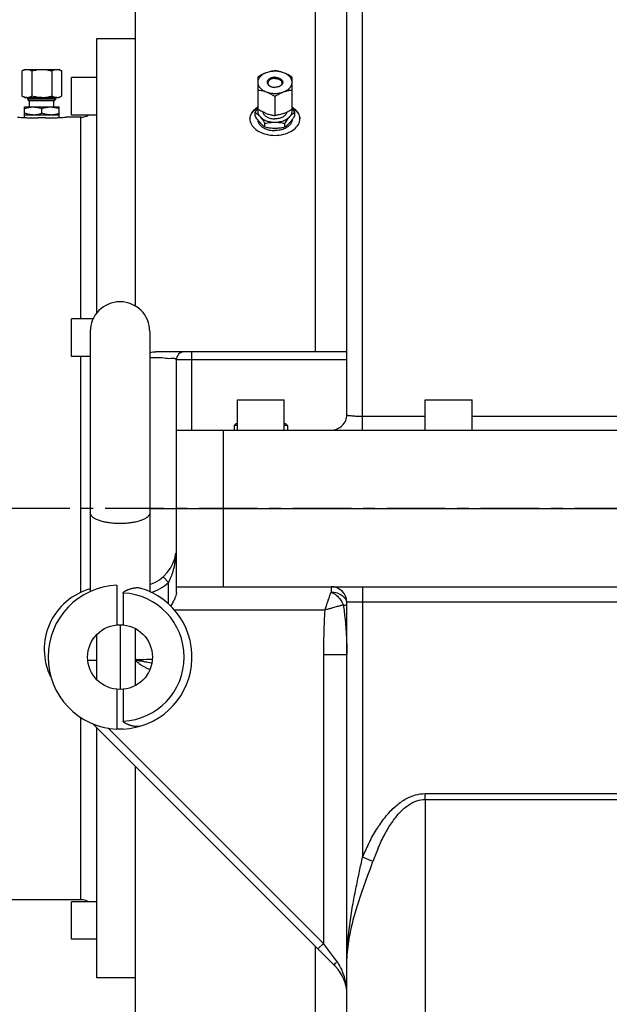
# Model space of a CAD drawing. Header units: millimetres. Extents: x -1960 to 5860, y -1328 to 4132.
# Tile 13 of 32: x -987 to -610, y 2614 to 3243. Entities that reach past the tile are written whole.
import ezdxf

# ---------------------------------------------------------------- set-up
doc = ezdxf.new("R2010")
doc.units = ezdxf.units.MM
doc.linetypes.add('CENTER', pattern=[0.6, 0.375, -0.075, 0.075, -0.075])
for name, color, linetype in [('02___PRT_ALL_AXES', 7, 'Continuous'), ('03___PRT_ALL_CURVES', 7, 'Continuous'), ('3_ALL_AXES', 7, 'Continuous'), ('Layer1', 100, 'CENTER'), ('Layer2', 10, 'Continuous')]:
    doc.layers.add(name, color=color, linetype=linetype)
doc.dimstyles.get("Standard").update_dxf_attribs({"dimtxt": 2.5, "dimasz": 3, "dimexe": 0.18, "dimexo": 0.0625, "dimgap": 0.09, "dimtad": 1, "dimdsep": 46, "dimtxsty": 'Standard', "dimcen": 0.09, "dimadec": 0, "dimazin": 0, "dimtol": 1, "dimtp": 0.01, "dimtm": 0.01, "dimtfac": 1, "dimtofl": 0, "dimtmove": 0, "dimatfit": 3, "dimfxl": 0, "dimtolj": 1, "dimarcsym": 0})

# ---------------------------------------------------------------- blocks, each defined once
blk = doc.blocks.new('*D14')
at = {"layer": 'Defpoints', "color": 0}
for p in [(1386.47, 2857.16), (-1172.43, 1858.05), (1386.47, 882.31)]:
    blk.add_point(p, dxfattribs=at)
at = {"layer": 'Layer2', "color": 0, "lineweight": -2}
for p, q in [((1386.47, 2854.53), (1386.47, 874.75)), ((-1172.43, 1855.42), (-1172.43, 874.75)), ((-1072.43, 882.31), (1286.47, 882.31))]:
    blk.add_line(p, q, dxfattribs=at)
at = {"layer": 'Layer2', "color": 0}
for points in [[(-1072.43, 898.98), (-1072.43, 865.64), (-1172.43, 882.31)], [(1286.47, 898.98), (1286.47, 865.64), (1386.47, 882.31)]]:
    blk.add_solid(points, dxfattribs=at)
at = {"layer": 'Layer2', "color": 0, "insert": (107.02, 942.31), "char_height": 100, "attachment_point": 5}
blk.add_mtext('\\A1;2559', dxfattribs=at)
blk = doc.blocks.new('*D23')
at = {"layer": 'Defpoints', "color": 0}
for p in [(-1172.43, 2579.39), (-1172.43, 2488.58), (-1097.43, 2488.58)]:
    blk.add_point(p, dxfattribs=at)
at = {"layer": 'Layer2', "color": 0, "lineweight": -2}
for p, q in [((-1172.43, 2491.2), (-1172.43, 2586.95)), ((-1097.43, 2491.2), (-1097.43, 2586.95)), ((-1272.43, 2579.39), (-1559.09, 2579.39)), ((-997.43, 2579.39), (-897.43, 2579.39))]:
    blk.add_line(p, q, dxfattribs=at)
at = {"layer": 'Layer2', "color": 0}
for points in [[(-1272.43, 2596.06), (-1272.43, 2562.73), (-1172.43, 2579.39)], [(-997.43, 2596.06), (-997.43, 2562.73), (-1097.43, 2579.39)]]:
    blk.add_solid(points, dxfattribs=at)
at = {"layer": 'Layer2', "color": 0, "insert": (-1465.76, 2639.39), "char_height": 100, "attachment_point": 5}
blk.add_mtext('\\A1;75', dxfattribs=at)

msp = doc.modelspace()

# ---------------------------------------------------------------- linework, layer by layer
at = {"color": 7, "linetype": 'Continuous'}
for p, q in [((-767.43, 2989.51), (-767.43, 3285.02)), ((-777.43, 2990.58), (-777.43, 3278.58)), ((-797.43, 3030.58), (-797.43, 3265.09)), ((-912.43, 3059.68), (-912.43, 3257.23)), ((-985.13, 3210.09), (-983.43, 3211.08)), ((-985.13, 3210.09), (-985.13, 3194.06)), ((-983.43, 3211.08), (-961.43, 3211.08)), ((-978.78, 3210.09), (-978.78, 3194.06)), ((-966.08, 3210.09), (-966.08, 3194.06)), ((-959.73, 3210.09), (-961.43, 3211.08)), ((-959.73, 3210.09), (-959.73, 3194.06)), ((-834.43, 3206.16), (-834.43, 3185.71)), ((-812.43, 3185.71), (-812.43, 3206.16)), ((-983.43, 3193.08), (-985.13, 3194.06)), ((-983.43, 3193.08), (-961.43, 3193.08)), ((-961.43, 3193.08), (-959.73, 3194.06)), ((-823.43, 3193.91), (-823.43, 3181.63)), ((-983.43, 3182.08), (-983.43, 3187.08)), ((-983.43, 3187.08), (-961.43, 3187.08)), ((-972.43, 3183.06), (-972.43, 3186.09)), ((-961.43, 3182.08), (-961.43, 3187.08)), ((-836.13, 3181.37), (-836.13, 3183.69)), ((-810.73, 3181.37), (-810.73, 3183.69)), ((-983.43, 3182.08), (-961.43, 3182.08)), ((-947.43, 3051.64), (-947.43, 3180.58)), ((-829.78, 3174.3), (-829.78, 3176.62)), ((-817.08, 3174.3), (-817.08, 3176.62)), ((-941.48, 3043.58), (-941.48, 2877.47)), ((-903.38, 3043.58), (-903.38, 2877.45)), ((-947.43, 2876.64), (-947.43, 3027.64)), ((-777.43, 3030.58), (-899.5, 3030.58)), ((-876.43, 2980.58), (-876.43, 3030.58)), ((-777.43, 3025.58), (-886.43, 3025.58)), ((-886.43, 2876.76), (-886.43, 3025.58)), ((-767.43, 2989.51), (-727.43, 2989.51)), ((-767.43, 2980.58), (-767.43, 2989.51)), ((-697.43, 2989.51), (-537.43, 2989.51)), ((-848.43, 2984.58), (-849.43, 2983.58)), ((-847.43, 2983.58), (-849.43, 2983.58)), ((-847.43, 2984.58), (-848.43, 2984.58)), ((-816.43, 2984.58), (-817.43, 2984.58)), ((-815.43, 2983.58), (-817.43, 2983.58)), ((-816.43, 2984.58), (-815.43, 2983.58)), ((-886.43, 2980.58), (277.82, 2980.58)), ((-856.43, 2980.58), (-856.43, 2880.58)), ((-903.38, 2930.58), (289.96, 2930.58)), ((-924.38, 2881.54), (-924.38, 2856.19)), ((-894.76, 2886.94), (-891.43, 2883.22)), ((-891.43, 2869.44), (-891.43, 2883.22)), ((-920.48, 2876.53), (-920.48, 2856.19)), ((-886.43, 2880.58), (296.47, 2880.58)), ((-787.43, 2880.58), (-787.43, 2877.14)), ((-767.43, 2880.58), (-767.43, 2707.84)), ((-491.01, 2870.58), (-777.43, 2870.58)), ((-777.43, 2581.34), (-777.43, 2870.58)), ((-791.59, 2865.58), (-887.64, 2865.58)), ((-912.43, 2817.49), (-912.43, 2853.66)), ((-792.43, 2837.29), (-792.43, 2652.65)), ((-792.43, 2837.29), (-777.43, 2837.29)), ((-924.38, 2814.97), (-924.38, 2789.58)), ((-920.48, 2814.97), (-920.48, 2794.62)), ((-947.43, 2680.58), (-947.43, 2797.03)), ((-784.75, 2637.9), (-940.01, 2793.16)), ((-792.43, 2652.65), (-930.19, 2790.41)), ((-920.48, 2789.58), (-924.38, 2789.58)), ((-920.48, 2789.62), (-920.48, 2789.58)), ((-912.43, 2605.58), (-912.43, 2765.58)), ((-727.44, 2744.58), (-727.43, 2600.2)), ((-727.44, 2744.58), (-501.01, 2744.58)), ((-727.43, 2748.35), (-501.01, 2748.35)), ((-727.43, 2744.58), (-727.43, 2748.35)), ((-760.76, 2705.03), (-767.43, 2707.84)), ((-797.43, 2581.34), (-797.43, 2650.58)), ((-795.96, 2649.11), (-792.43, 2652.65)), ((-784.02, 2641.43), (-792.43, 2652.65))]:
    msp.add_line(p, q, dxfattribs=at)
msp.add_lwpolyline([(-912.43, 2834.27), (-912.26, 2834.34), (-912.13, 2834.24), (-912.07, 2834.1)], dxfattribs=at)
msp.add_circle((-922.43, 2835.58), 20.7, dxfattribs=at)
for centre, radius, start, end in [((-947.43, 3190.58), 10, 270, 298.34372), ((-808.12, 3198.49), 32.81, 216.43555, 216.75681), ((-838.64, 3198.42), 32.69, 323.24284, 323.58266), ((-822.81, 3204.46), 30.96, 260.35499, 262.56123), ((-824.05, 3204.46), 30.95, 277.43854, 279.64156), ((-922.43, 3043.58), 19.05, 0, 180), ((-881.43, 3025.58), 5, 90, 180), ((-787.43, 2990.58), 10, 269.99987, 0), ((-911.43, 2905.58), 25, 288.5589, 351.9118), ((-943.82, 2905.41), 57.39, 352.69806, 355.943), ((-938.81, 2904.69), 52.32, 348.28006, 351.22617), ((-941.65, 2905.14), 55.2, 351.21388, 352.68636), ((-922.43, 2835.58), 46, 92.42877, 267.57123), ((-911.43, 2905.58), 30, 286.84373, 311.81031), ((-930.86, 2840.58), 40, 105.41334, 206.11845), ((-922.43, 2835.58), 46, 272.42877, 73.61903), ((-922.43, 2835.58), 41, 272.72517, 87.27483), ((-787.43, 2870.58), 10, 0, 90), ((-546.84, 2016.99), 883.15, 105.29028, 105.4211), ((-790.94, 2864.92), 11.88, 19.44142, 21.46457), ((-634.67, 2652.04), 144.01, 153.5439, 157.20075), ((-617.66, 2653.73), 152.02, 156.81434, 160.27663), ((-947.43, 2670.58), 10, 61.65628, 90), ((-802.43, 2620.22), 25, 0, 44.99771), ((-807.02, 2624.2), 28.74, 31.71264, 36.83657)]:
    msp.add_arc(centre, radius, start, end, dxfattribs=at)
for points, start_tangent, end_tangent in [([(-985.13, 3210.09), (-984.3, 3210.52), (-983.51, 3210.83), (-982.73, 3211.01), (-981.95, 3211.08)], (0.866025, 0.5), (1, 0)), ([(-981.95, 3211.08), (-981.33, 3211.04), (-980.71, 3210.92), (-980.08, 3210.72), (-979.44, 3210.45), (-978.78, 3210.09)], (1, 0), (0.866025, -0.5)), ([(-978.78, 3210.09), (-977.13, 3210.52), (-975.55, 3210.83), (-973.98, 3211.01), (-972.43, 3211.08)], (0.960769, 0.27735), (1, 0)), ([(-972.43, 3211.08), (-971.18, 3211.04), (-969.94, 3210.92), (-968.68, 3210.72), (-967.4, 3210.45), (-966.08, 3210.09)], (1, 0), (0.960769, -0.27735)), ([(-966.08, 3210.09), (-965.25, 3210.52), (-964.46, 3210.83), (-963.68, 3211.01), (-962.9, 3211.08)], (0.866025, 0.5), (1, 0)), ([(-962.9, 3211.08), (-962.28, 3211.04), (-961.66, 3210.92), (-961.03, 3210.72), (-960.39, 3210.45), (-959.73, 3210.09)], (1, 0), (0.866025, -0.5)), ([(-828.93, 3208.95), (-830.01, 3208.52), (-831.09, 3208.03), (-832.17, 3207.47), (-833.28, 3206.85), (-834.43, 3206.16)], (-0.937522, -0.347927), (-0.847441, -0.530889)), ([(-828.93, 3208.95), (-830.29, 3208.36), (-831.49, 3207.64), (-832.52, 3206.81), (-833.34, 3205.9), (-833.94, 3204.91), (-834.3, 3203.88), (-834.43, 3202.83)], (-0.937522, -0.347927), (0, -1)), ([(-823.43, 3210.24), (-824.86, 3210.04), (-826.23, 3209.76), (-827.58, 3209.4), (-828.93, 3208.95)], (-0.993366, -0.114997), (-0.937522, -0.347927)), ([(-817.93, 3208.95), (-819.41, 3209.41), (-820.98, 3209.72), (-822.61, 3209.88), (-824.25, 3209.88), (-825.88, 3209.72), (-827.45, 3209.41), (-828.93, 3208.95)], (-0.937522, 0.347927), (-0.937522, -0.347927)), ([(-817.93, 3208.95), (-819.01, 3209.32), (-820.09, 3209.63), (-821.17, 3209.88), (-822.28, 3210.08), (-823.43, 3210.24)], (-0.937522, 0.347927), (-0.993366, 0.114997)), ([(-812.43, 3206.16), (-813.86, 3207.02), (-815.23, 3207.76), (-816.58, 3208.4), (-817.93, 3208.95)], (-0.847441, 0.530889), (-0.937522, 0.347927)), ([(-812.43, 3202.83), (-812.55, 3203.88), (-812.92, 3204.91), (-813.52, 3205.9), (-814.34, 3206.81), (-815.36, 3207.64), (-816.57, 3208.36), (-817.93, 3208.95)], (0, 1), (-0.937522, 0.347927)), ([(-834.43, 3202.83), (-834.3, 3201.78), (-833.94, 3200.74), (-833.34, 3199.76), (-832.52, 3198.85), (-831.49, 3198.02), (-830.29, 3197.3), (-828.93, 3196.71)], (0, -1), (0.937522, -0.347927)), ([(-817.93, 3196.71), (-816.57, 3197.3), (-815.36, 3198.02), (-814.34, 3198.85), (-813.52, 3199.76), (-812.92, 3200.74), (-812.55, 3201.78), (-812.43, 3202.83)], (0.937522, 0.347927), (0, 1)), ([(-834.43, 3197.99), (-833, 3197.79), (-831.63, 3197.52), (-830.28, 3197.16), (-828.93, 3196.71)], (0.993366, -0.114997), (0.937522, -0.347927)), ([(-828.93, 3196.71), (-827.85, 3196.27), (-826.77, 3195.78), (-825.68, 3195.23), (-824.57, 3194.61), (-823.43, 3193.91)], (0.937522, -0.347927), (0.847441, -0.530889)), ([(-828.93, 3196.71), (-827.45, 3196.25), (-825.88, 3195.94), (-824.25, 3195.78), (-822.61, 3195.78), (-820.98, 3195.94), (-819.41, 3196.25), (-817.93, 3196.71)], (0.937522, -0.347927), (0.937522, 0.347927)), ([(-823.43, 3193.91), (-822, 3194.77), (-820.63, 3195.51), (-819.28, 3196.16), (-817.93, 3196.71)], (0.847441, 0.530889), (0.937522, 0.347927)), ([(-817.93, 3196.71), (-816.85, 3197.08), (-815.77, 3197.38), (-814.68, 3197.64), (-813.57, 3197.84), (-812.43, 3197.99)], (0.937522, 0.347927), (0.993366, 0.114997)), ([(-981.95, 3193.08), (-982.73, 3193.14), (-983.51, 3193.33), (-984.3, 3193.63), (-985.13, 3194.06)], (-1, 0), (-0.866025, 0.5)), ([(-981.95, 3193.08), (-981.33, 3193.12), (-980.71, 3193.24), (-980.08, 3193.44), (-979.44, 3193.71), (-978.78, 3194.06)], (1, 0), (0.866025, 0.5)), ([(-972.43, 3193.08), (-973.98, 3193.14), (-975.55, 3193.33), (-977.13, 3193.63), (-978.78, 3194.06)], (-1, 0), (-0.960769, 0.27735)), ([(-972.43, 3193.08), (-971.18, 3193.12), (-969.94, 3193.24), (-968.68, 3193.44), (-967.4, 3193.71), (-966.08, 3194.06)], (1, 0), (0.960769, 0.27735)), ([(-962.9, 3193.08), (-963.68, 3193.14), (-964.46, 3193.33), (-965.25, 3193.63), (-966.08, 3194.06)], (-1, 0), (-0.866025, 0.5)), ([(-962.9, 3193.08), (-962.28, 3193.12), (-961.66, 3193.24), (-961.03, 3193.44), (-960.39, 3193.71), (-959.73, 3194.06)], (1, 0), (0.866025, 0.5)), ([(-983.43, 3186.09), (-982, 3186.52), (-980.63, 3186.83), (-979.28, 3187.01), (-977.93, 3187.08)], (0.948683, 0.316228), (1, 0)), ([(-977.93, 3187.08), (-976.85, 3187.04), (-975.77, 3186.92), (-974.68, 3186.72), (-973.57, 3186.45), (-972.43, 3186.09)], (1, 0), (0.948683, -0.316228)), ([(-972.43, 3186.09), (-971, 3186.52), (-969.63, 3186.83), (-968.28, 3187.01), (-966.93, 3187.08)], (0.948683, 0.316228), (1, 0)), ([(-966.93, 3187.08), (-965.85, 3187.04), (-964.77, 3186.92), (-963.68, 3186.72), (-962.57, 3186.45), (-961.43, 3186.09)], (1, 0), (0.948683, -0.316228)), ([(-834.43, 3186.16), (-834.83, 3185.62), (-835.47, 3184.7), (-836.13, 3183.69)], (-0.597306, -0.802013), (-0.540743, -0.841188)), ([(-836.13, 3183.69), (-835.3, 3183.1), (-834.51, 3182.45), (-833.73, 3181.73), (-832.95, 3180.91)], (0.830361, -0.557226), (0.668224, -0.743961)), ([(-834.28, 3185.61), (-834.4, 3184.97), (-834.4, 3183.92), (-834.15, 3182.87), (-833.67, 3181.86), (-832.95, 3180.91)], (-0.25179, -0.967782), (0.668224, -0.743961)), ([(-828.93, 3182.92), (-830.28, 3183.47), (-831.63, 3184.11), (-833, 3184.85), (-834.43, 3185.71)], (-0.937522, 0.347927), (-0.847441, 0.530889)), ([(-817.93, 3182.92), (-816.85, 3183.35), (-815.77, 3183.84), (-814.68, 3184.4), (-813.57, 3185.02), (-812.43, 3185.71)], (0.937522, 0.347927), (0.847441, 0.530889)), ([(-813.9, 3180.91), (-813.19, 3181.86), (-812.7, 3182.87), (-812.46, 3183.92), (-812.46, 3184.97), (-812.58, 3185.61)], (0.668224, 0.743961), (-0.251613, 0.967828)), ([(-813.9, 3180.91), (-813.28, 3181.57), (-812.66, 3182.17), (-812.03, 3182.72), (-811.39, 3183.22), (-810.73, 3183.69)], (0.668224, 0.743961), (0.830361, 0.557226)), ([(-810.73, 3183.69), (-811.55, 3184.94), (-812.34, 3186.05), (-812.43, 3186.16)], (-0.540743, 0.841188), (-0.597332, 0.801994)), ([(-977.93, 3182.08), (-979.28, 3182.14), (-980.63, 3182.33), (-982, 3182.63), (-983.43, 3183.06)], (-1, 0), (-0.948683, 0.316228)), ([(-977.93, 3182.08), (-976.85, 3182.12), (-975.77, 3182.24), (-974.68, 3182.44), (-973.57, 3182.71), (-972.43, 3183.06)], (1, 0), (0.948683, 0.316228)), ([(-966.93, 3182.08), (-968.28, 3182.14), (-969.63, 3182.33), (-971, 3182.63), (-972.43, 3183.06)], (-1, 0), (-0.948683, 0.316228)), ([(-966.93, 3182.08), (-965.85, 3182.12), (-964.77, 3182.24), (-963.68, 3182.44), (-962.57, 3182.71), (-961.43, 3183.06)], (1, 0), (0.948683, 0.316228)), ([(-834.51, 3179.01), (-835.3, 3180.12), (-836.13, 3181.37)], (-0.593934, 0.804514), (-0.540743, 0.841188)), ([(-832.95, 3177.08), (-833.73, 3177.99), (-834.4, 3178.86)], (-0.668224, 0.743961), (-0.598435, 0.801171)), ([(-832.95, 3180.91), (-832.33, 3180.18), (-831.71, 3179.4), (-831.08, 3178.55), (-830.44, 3177.63), (-829.78, 3176.62)], (0.668224, -0.743961), (0.540743, -0.841188)), ([(-832.95, 3180.91), (-832.03, 3180.04), (-830.91, 3179.26), (-829.62, 3178.6), (-828.2, 3178.07), (-826.67, 3177.69), (-825.07, 3177.45), (-823.43, 3177.37)], (0.668224, -0.743961), (1, 0)), ([(-832.95, 3177.08), (-832.33, 3176.42), (-831.71, 3175.81), (-831.08, 3175.27), (-830.44, 3174.76), (-829.78, 3174.3)], (0.668224, -0.743961), (0.830361, -0.557226)), ([(-829.78, 3176.62), (-828.14, 3176.95), (-826.56, 3177.18), (-824.99, 3177.32), (-823.43, 3177.37)], (0.976411, 0.215921), (1, 0)), ([(-828.93, 3182.92), (-827.85, 3182.55), (-826.77, 3182.24), (-825.68, 3181.99), (-824.57, 3181.79), (-823.43, 3181.63)], (0.937522, -0.347927), (0.993366, -0.114997)), ([(-817.93, 3182.92), (-819.28, 3182.47), (-820.63, 3182.11), (-822, 3181.83), (-823.43, 3181.63)], (-0.937522, -0.347927), (-0.993366, -0.114997)), ([(-823.43, 3177.37), (-821.79, 3177.45), (-820.18, 3177.69), (-818.65, 3178.07), (-817.23, 3178.6), (-815.95, 3179.26), (-814.83, 3180.04), (-813.9, 3180.91)], (1, 0), (0.668224, 0.743961)), ([(-823.43, 3177.37), (-821.86, 3177.32), (-820.3, 3177.18), (-818.71, 3176.95), (-817.08, 3176.62)], (1, 0), (0.976411, -0.215921)), ([(-817.08, 3176.62), (-816.25, 3177.87), (-815.46, 3178.98), (-814.68, 3179.99), (-813.9, 3180.91)], (0.540743, 0.841188), (0.668224, 0.743961)), ([(-813.9, 3177.08), (-814.68, 3176.26), (-815.46, 3175.53), (-816.25, 3174.89), (-817.08, 3174.3)], (-0.668224, -0.743961), (-0.830361, -0.557226)), ([(-813.9, 3177.08), (-813.28, 3177.8), (-812.66, 3178.59), (-812.45, 3178.86)], (0.668224, 0.743961), (0.59844, 0.801167)), ([(-812.34, 3179.01), (-812.03, 3179.44), (-811.39, 3180.36), (-810.73, 3181.37)], (0.593678, 0.804703), (0.540743, 0.841188)), ([(-829.78, 3174.3), (-828.14, 3173.97), (-827.99, 3173.95)], (0.976411, -0.215921), (0.98593, -0.167161)), ([(-826.81, 3173.77), (-826.56, 3173.74), (-824.99, 3173.59), (-823.43, 3173.54)], (0.991634, -0.129081), (1, 0)), ([(-823.43, 3173.54), (-821.86, 3173.59), (-820.3, 3173.74), (-820.04, 3173.77)], (1, 0), (0.991634, 0.129078)), ([(-818.86, 3173.95), (-818.71, 3173.97), (-817.08, 3174.3)], (0.985939, 0.167103), (0.976411, 0.215921)), ([(-903.38, 3030.27), (-903.29, 3030.29), (-899.5, 3030.58)], (0.988802, 0.149231), (1, 0.000036)), ([(-886.43, 3025.58), (-889.99, 3026.27), (-894.18, 3026.57), (-899.56, 3026.82), (-903.38, 3026.92)], (-0.001073, 0.999999), (-0.999561, 0.029611)), ([(-777.43, 2990.58), (-775.51, 2989.94), (-773.29, 2989.7), (-770.51, 2989.56), (-767.43, 2989.51)], (0.000268, -1), (1, 0.000123)), ([(-922.43, 2920.89), (-925.63, 2920.98), (-928.76, 2921.27), (-931.73, 2921.74), (-934.44, 2922.4), (-936.82, 2923.23), (-938.78, 2924.23), (-940.25, 2925.38), (-941.17, 2926.65), (-941.48, 2928.01)], (-1, 0), (-0.000132, 1)), ([(-903.38, 2928.01), (-903.69, 2926.65), (-904.6, 2925.38), (-906.08, 2924.23), (-908.04, 2923.23), (-910.41, 2922.4), (-913.13, 2921.74), (-916.1, 2921.27), (-919.23, 2920.98), (-922.43, 2920.89)], (-0.000134, -1), (-1, 0)), ([(-891.43, 2883.22), (-890.06, 2886), (-888.75, 2889.55), (-888.14, 2891.67), (-887.58, 2894.06)], (0.487868, 0.872917), (0.203434, 0.979089)), ([(-920.48, 2876.53), (-920.26, 2877.01), (-920.04, 2877.21), (-919.79, 2877.4), (-919.51, 2877.59), (-919.19, 2877.77), (-918.83, 2877.96), (-918.45, 2878.15), (-918.04, 2878.34), (-917.6, 2878.53), (-917.12, 2878.72), (-916.6, 2878.92), (-916.03, 2879.12), (-915.4, 2879.31), (-914.72, 2879.5), (-913.98, 2879.68), (-913.19, 2879.83), (-912.33, 2879.93), (-911.42, 2879.97), (-910.46, 2879.91), (-909.45, 2879.71)], (0, 1), (0.959408, -0.282023)), ([(-886.43, 2876.76), (-887.39, 2873.15), (-888.47, 2870.87), (-889.87, 2868.3), (-890.03, 2868.02)], (0, -1), (-0.492594, -0.870259)), ([(-791.57, 2865.51), (-790.7, 2867.94), (-789.95, 2870.07), (-789.29, 2871.93), (-788.22, 2874.92), (-787.43, 2877.14)], (0.385793, 0.922585), (0.336651, 0.941629)), ([(-787.43, 2877.14), (-784.21, 2875.13), (-781.51, 2872.23)], (0.916791, -0.399367), (0.581934, -0.813236)), ([(-787.43, 2877.14), (-783.6, 2876.55), (-780.35, 2874.88)], (1, -0.000007), (0.791172, -0.611594)), ([(-781.51, 2872.23), (-779.88, 2869.27)], (0.581934, -0.813236), (0.365836, -0.930679)), ([(-780.35, 2874.88), (-778.18, 2872.36), (-777.53, 2870.54)], (0.791172, -0.611594), (0.188061, -0.982157)), ([(-779.74, 2868.88), (-777.69, 2869.23), (-777.71, 2869.37)], (0.99619, 0.087204), (-0.204585, 0.978849)), ([(-779.74, 2868.88), (-779.11, 2864.22), (-778.61, 2859.9), (-778.23, 2855.88), (-777.94, 2852.15), (-777.73, 2848.7), (-777.59, 2845.49), (-777.49, 2842.53), (-777.44, 2839.8), (-777.43, 2837.29)], (0.143855, -0.989599), (-0.000057, -1)), ([(-791.59, 2865.58), (-792.21, 2851.22), (-792.43, 2837.29)], (-0.062094, -0.99807), (-0.00016, -1)), ([(-781.68, 2868.34), (-784.2, 2867.65), (-787.46, 2866.73), (-789.39, 2866.18), (-791.55, 2865.58)], (-0.963964, -0.266033), (-0.95515, -0.296121)), ([(-903.37, 2827.6), (-904.58, 2828.13), (-906.44, 2829.05), (-908.63, 2830.31), (-910.28, 2831.41), (-912.43, 2833.28)], (-0.923859, 0.382732), (-0.608309, 0.7937)), ([(-912.06, 2833.92), (-912.07, 2834.1)], (-0.181658, 0.983362), (0.040627, 0.999174)), ([(-912.07, 2834.1), (-905.49, 2834.18)], (0.999988, 0.004957), (0.999722, 0.023557)), ([(-906.16, 2832.44), (-906.93, 2832.61), (-908.95, 2833.05), (-912.06, 2833.92)], (-0.979143, 0.203174), (-0.181658, 0.983362)), ([(-902.14, 2831.69), (-902.47, 2831.75), (-904.44, 2832.12), (-906.16, 2832.44)], (-0.984731, 0.174085), (-0.979143, 0.203174)), ([(-905.49, 2834.18), (-901.69, 2834.29)], (0.999722, 0.023557), (0.999571, 0.029281)), ([(-909.45, 2791.44), (-910.48, 2791.24), (-911.46, 2791.18), (-912.38, 2791.23), (-913.23, 2791.34), (-914.02, 2791.48), (-914.74, 2791.65), (-915.42, 2791.84), (-916.05, 2792.04), (-916.65, 2792.25), (-917.2, 2792.46), (-917.71, 2792.67), (-918.18, 2792.88), (-918.61, 2793.08), (-919.01, 2793.28), (-919.37, 2793.48), (-919.69, 2793.68), (-919.98, 2793.89), (-920.23, 2794.11), (-920.48, 2794.62)], (-0.959408, -0.282023), (0, 1)), ([(-763.6, 2716.2), (-762.78, 2717.81), (-757.74, 2726.57), (-752.28, 2734.07), (-746.38, 2740.21), (-740.11, 2744.76), (-733.66, 2747.49), (-727.43, 2748.35)], (0.446592, 0.894738), (0.999999, -0.001385)), ([(-757.4, 2713.58), (-756.89, 2714.76), (-752.68, 2723.31), (-748.14, 2730.64), (-743.23, 2736.63), (-738, 2741.07), (-732.62, 2743.74), (-727.44, 2744.58)], (0.394897, 0.918725), (1, -0.000885)), ([(-777.43, 2638.38), (-776.85, 2653.01), (-775.41, 2666.18), (-773.49, 2678.11), (-771.41, 2688.9), (-769.35, 2698.76), (-767.43, 2707.84)], (0.000005, 1), (0.206303, 0.978488)), ([(-777.43, 2638.38), (-776.46, 2652.27), (-774.06, 2664.82), (-770.86, 2676.24), (-767.4, 2686.63), (-763.97, 2696.19), (-760.76, 2705.03)], (0.000005, 1), (0.338667, 0.940906)), ([(-784.75, 2637.9), (-784.81, 2639.98), (-784.07, 2640.39)], (-0.706764, 0.707449), (0.998699, -0.050998)), ([(-780.12, 2634.46), (-781.91, 2638.2), (-782.57, 2639.31)], (-0.37498, 0.927033), (-0.526145, 0.850395)), ([(-777.43, 2620.22), (-777.78, 2625.5), (-778.72, 2630.24), (-780.12, 2634.46)], (-0.000158, 1), (-0.37498, 0.927033))]:
    msp.add_spline(points, degree=3, dxfattribs=dict(at, start_tangent=start_tangent, end_tangent=end_tangent))
at = {"layer": '02___PRT_ALL_AXES', "color": 7, "linetype": 'Continuous'}
for p, q in [((-937.43, 3230.58), (-937.43, 3055.16)), ((-912.43, 3230.58), (-937.43, 3230.58)), ((-981.43, 3192.08), (-981.43, 3193.08)), ((-980.43, 3191.08), (-981.43, 3192.08)), ((-963.43, 3192.08), (-981.43, 3192.08)), ((-964.43, 3191.08), (-980.43, 3191.08)), ((-980.18, 3187.08), (-980.18, 3191.08)), ((-964.68, 3187.08), (-964.68, 3191.08)), ((-964.43, 3191.08), (-963.43, 3192.08)), ((-963.43, 3192.08), (-963.43, 3193.08)), ((-983.43, 3180.31), (-983.43, 3182.08)), ((-969.93, 3180.08), (-974.93, 3180.08)), ((-961.43, 3180.31), (-961.43, 3182.08)), ((-956.43, 3180.58), (-956.86, 3180.55)), ((-947.43, 3180.58), (-956.43, 3180.58)), ((-849.43, 2983.58), (-849.43, 2980.58)), ((-815.43, 2983.58), (-815.43, 2980.58)), ((-937.43, 2849.79), (-937.43, 2821.51)), ((-937.43, 2790.58), (-937.43, 2630.58)), ((-947.43, 2680.58), (-1060.46, 2680.58)), ((-912.43, 2630.58), (-937.43, 2630.58))]:
    msp.add_line(p, q, dxfattribs=at)
for centre, radius, start, end in [((-823.86, 3205.63), 5.95, 247.37615, 248.94423), ((-823, 3205.63), 5.95, 291.05577, 292.62385), ((-827.16, 3174.31), 14.5, 120.36567, 122.73623), ((-826.27, 3173.13), 15.7, 121.41252, 122.64596), ((-820.58, 3173.13), 15.7, 57.35404, 58.58748), ((-819.7, 3174.31), 14.5, 57.26381, 59.63426), ((-972.35, 3431.79), 251.73, 266.4369, 267.47941), ((-972.4, 3430.63), 250.57, 267.47998, 268.16147), ((-972.41, 3430.26), 250.2, 268.1616, 268.33683), ((-972.42, 3430.08), 250.02, 268.33682, 268.5947), ((-972.42, 3429.79), 249.73, 268.59462, 269.4258), ((-972.43, 3429.79), 249.73, 270.5742, 271.40488), ((-972.44, 3430.08), 250.02, 271.4048, 271.66318), ((-972.44, 3430.26), 250.2, 271.66317, 271.8384), ((-972.45, 3430.63), 250.57, 271.83852, 272.52002), ((-972.5, 3431.57), 251.5, 272.52012, 273.56358), ((-832.39, 3179.54), 7.03, 180.0157, 194.80515), ((-814.47, 3179.54), 7.03, 345.19541, 359.98433)]:
    msp.add_arc(centre, radius, start, end, dxfattribs=at)
for points, start_tangent, end_tangent in [([(-823.43, 3206.04), (-824.4, 3205.98), (-825.34, 3205.8), (-826.21, 3205.5), (-826.96, 3205.1), (-827.58, 3204.61), (-828.05, 3204.06), (-828.33, 3203.46), (-828.43, 3202.83), (-828.33, 3202.2), (-828.05, 3201.6), (-827.58, 3201.04), (-826.96, 3200.56), (-826.21, 3200.16), (-826.15, 3200.13)], (-1, 0), (0.923025, -0.38474)), ([(-823.43, 3205.34), (-824.31, 3205.28), (-825.15, 3205.12), (-825.93, 3204.85), (-826.61, 3204.49), (-827.17, 3204.05), (-827.59, 3203.55), (-827.84, 3203.01), (-827.93, 3202.45)], (-1, 0), (0, -1)), ([(-827.93, 3202.45), (-827.84, 3201.88), (-827.59, 3201.34), (-827.17, 3200.84), (-826.61, 3200.4), (-826.14, 3200.14)], (0, -1), (0.899263, -0.437408)), ([(-823.43, 3206.04), (-822.45, 3205.98), (-821.51, 3205.8), (-820.65, 3205.5), (-819.89, 3205.1), (-819.27, 3204.61), (-818.81, 3204.06), (-818.52, 3203.46), (-818.43, 3202.83), (-818.52, 3202.2), (-818.81, 3201.6), (-819.27, 3201.04), (-819.89, 3200.56), (-820.65, 3200.16), (-820.71, 3200.13)], (1, 0), (-0.923025, -0.38474)), ([(-823.43, 3205.34), (-822.55, 3205.28), (-821.71, 3205.12), (-820.93, 3204.85), (-820.25, 3204.49), (-819.69, 3204.05), (-819.27, 3203.55), (-819.01, 3203.01), (-818.93, 3202.45)], (1, 0), (0, -1)), ([(-818.93, 3202.45), (-819.01, 3201.88), (-819.27, 3201.34), (-819.69, 3200.84), (-820.25, 3200.4), (-820.71, 3200.14)], (0, -1), (-0.899263, -0.437408)), ([(-826, 3200.07), (-825.34, 3199.86), (-824.4, 3199.68), (-823.43, 3199.62)], (0.933208, -0.359337), (1, 0)), ([(-820.86, 3200.07), (-821.51, 3199.86), (-822.45, 3199.68), (-823.43, 3199.62)], (-0.933208, -0.359337), (-1, 0)), ([(-837.02, 3184.88), (-837.28, 3184.61), (-839.18, 3181.32), (-839.42, 3179.54)], (-0.704109, -0.710092), (0.000397, -1)), ([(-839.41, 3179.51), (-838.21, 3183.02), (-836.98, 3184.56)], (0.06951, 0.997581), (0.699559, 0.714575)), ([(-835, 3186.5), (-837.02, 3184.88)], (-0.841022, -0.541001), (-0.704109, -0.710092)), ([(-836.98, 3184.56), (-834.74, 3186.35)], (0.699559, 0.714575), (0.842004, 0.539471)), ([(-831.12, 3183.85), (-831.06, 3183.58), (-830.71, 3182.74), (-830.14, 3181.95), (-829.36, 3181.24), (-828.41, 3180.63), (-827.3, 3180.13), (-826.08, 3179.76), (-824.77, 3179.54), (-823.43, 3179.46)], (0.182347, -0.983234), (1, 0)), ([(-815.73, 3183.84), (-815.8, 3183.58), (-816.14, 3182.74), (-816.72, 3181.95), (-817.49, 3181.24), (-818.45, 3180.63), (-819.55, 3180.13), (-820.78, 3179.76), (-822.08, 3179.54), (-823.43, 3179.46)], (-0.185759, -0.982595), (-1, 0)), ([(-812.11, 3186.35), (-809.88, 3184.56)], (0.842004, -0.539471), (0.699559, -0.714575)), ([(-809.83, 3184.88), (-811.86, 3186.5)], (-0.70411, 0.710091), (-0.841022, 0.541)), ([(-809.88, 3184.56), (-808.65, 3183.02), (-807.44, 3179.51)], (0.699559, -0.714575), (0.06951, -0.997581)), ([(-807.44, 3179.54), (-807.67, 3181.32), (-809.57, 3184.61), (-809.83, 3184.88)], (0.000396, 1), (-0.70411, 0.710091)), ([(-839.18, 3177.75), (-837.28, 3174.32), (-833.71, 3171.48), (-828.9, 3169.61), (-823.43, 3168.95)], (0.256302, -0.966597), (1, 0)), ([(-834.42, 3178.86), (-834.29, 3177.98), (-833.89, 3176.9), (-833.23, 3175.87), (-832.33, 3174.93), (-831.21, 3174.08), (-829.89, 3173.36), (-828.42, 3172.78), (-826.83, 3172.36), (-825.15, 3172.1), (-823.43, 3172.01)], (0.049329, -0.998783), (1, 0)), ([(-812.43, 3178.86), (-812.56, 3177.98), (-812.97, 3176.9), (-813.63, 3175.87), (-814.53, 3174.93), (-815.65, 3174.08), (-816.96, 3173.36), (-818.43, 3172.78), (-820.03, 3172.36), (-821.71, 3172.1), (-823.43, 3172.01)], (-0.049176, -0.99879), (-1, 0)), ([(-823.43, 3168.95), (-817.96, 3169.61), (-813.14, 3171.48), (-809.57, 3174.32), (-807.67, 3177.75)], (1, 0), (0.256292, 0.966599))]:
    msp.add_spline(points, degree=3, dxfattribs=dict(at, start_tangent=start_tangent, end_tangent=end_tangent))
at = {"layer": '03___PRT_ALL_CURVES', "color": 4, "linetype": 'Continuous'}
msp.add_line((-922.43, 2856.28), (-922.43, 2814.89), dxfattribs=at)
at = {"layer": '3_ALL_AXES', "color": 7, "linetype": 'Continuous'}
for p, q in [((-953.43, 3181.88), (-953.43, 3205.88)), ((-937.43, 3205.88), (-953.43, 3205.88)), ((-937.43, 3181.88), (-953.43, 3181.88)), ((-953.43, 3027.64), (-953.43, 3051.64)), ((-939.58, 3051.64), (-953.43, 3051.64)), ((-941.48, 3027.64), (-953.43, 3027.64)), ((-847.43, 2980.58), (-847.43, 2999.98)), ((-847.43, 2999.98), (-817.43, 2999.98)), ((-817.43, 2980.58), (-817.43, 2999.98)), ((-727.43, 2980.58), (-727.43, 2999.98)), ((-727.43, 2999.98), (-697.43, 2999.98)), ((-697.43, 2980.58), (-697.43, 2999.98)), ((-937.43, 2833.51), (-942.94, 2833.51)), ((-953.43, 2655.27), (-953.43, 2679.27)), ((-937.43, 2679.27), (-953.43, 2679.27)), ((-937.43, 2655.27), (-953.43, 2655.27))]:
    msp.add_line(p, q, dxfattribs=at)
at = {"layer": 'Layer1', "ltscale": 100}
msp.add_line((1385.51, 2930.58), (-1285.41, 2930.58), dxfattribs=at)

# ---------------------------------------------------------------- dimensions: what is measured, and where the dimension line sits
at = {"layer": 'Layer2'}
dim = msp.add_linear_dim(base=(1386.47, 882.31), p1=(-1172.43, 1858.05), p2=(1386.47, 2857.16), dimstyle='Standard', override={"dimtxt": 100, "dimasz": 100, "dimexe": 7.56, "dimexo": 2.625, "dimgap": 10, "dimdec": 0, "dimzin": 0, "dimdsep": 44, "dimcen": 3.78, "dimtol": 0, "dimtdec": 0, "dimtzin": 0}, dxfattribs=at)
dim.commit()
dim.dimension.update_dxf_attribs({"geometry": '*D14', "text_midpoint": (107.02, 882.31), "dimtype": 160})
dim = msp.add_linear_dim(base=(-1172.43, 2579.39), p1=(-1097.43, 2488.58), p2=(-1172.43, 2488.58), dimstyle='Standard', override={"dimtxt": 100, "dimasz": 100, "dimexe": 7.56, "dimexo": 2.625, "dimgap": 10, "dimdec": 0, "dimzin": 0, "dimdsep": 44, "dimcen": 3.78, "dimtol": 0, "dimtdec": 0, "dimtzin": 0}, dxfattribs=at)
dim.commit()
dim.dimension.update_dxf_attribs({"geometry": '*D23', "text_midpoint": (-1465.76, 2639.39)})

doc.saveas('drawing.dxf')
